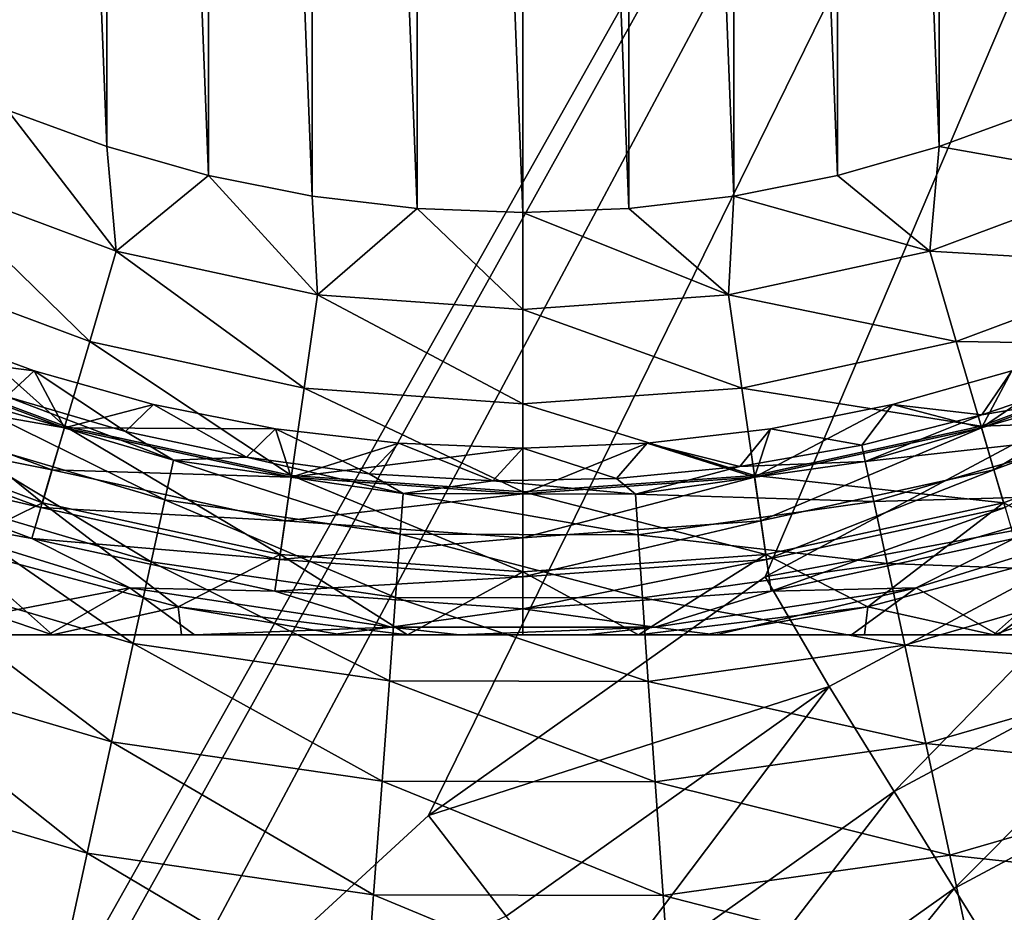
# Model space of a CAD drawing. Header units: metres. Extents: x -42 to 163, y -93 to 90.
# Tile 145 of 232: x 40 to 45, y 13 to 18. Entities that reach past the tile are written whole.
import ezdxf

# ---------------------------------------------------------------- set-up
doc = ezdxf.new("R2010")
doc.units = ezdxf.units.M
doc.layers.add('solid_500770_SW0001', color=7, linetype='CONTINUOUS')

msp = doc.modelspace()

# ---------------------------------------------------------------- linework, layer by layer
at = {"layer": 'solid_500770_SW0001'}
for points in [[(16.240602, 16.054668), (16.251158, 15.979364, 1.252488), (47.507648, 47.321701, -0.000097)], [(16.25116, 15.979354, -1.252581), (16.240602, 16.054668), (47.507648, 47.321701, -0.000097)], [(16.251158, 15.979364, 1.252488), (47.598896, 47.23045, 1.823636), (47.507648, 47.321701, -0.000097)], [(16.25116, 15.979354, -1.252581), (47.507648, 47.321701, -0.000097), (47.598915, 47.230431, -1.823828)], [(16.251158, 15.979364, 1.252488), (16.283394, 15.750703, 2.508065), (47.598896, 47.23045, 1.823636)], [(16.283396, 15.75068, -2.508157), (16.25116, 15.979354, -1.252581), (47.598915, 47.230431, -1.823828)], [(16.283394, 15.750703, 2.508065), (47.87085, 46.9585, 3.611047), (47.598896, 47.23045, 1.823636)], [(16.283396, 15.75068, -2.508157), (47.598915, 47.230431, -1.823828), (47.870888, 46.958462, -3.611232)], [(16.283394, 15.750703, 2.508065), (16.337793, 15.363997, 3.757468), (47.87085, 46.9585, 3.611047)], [(16.337795, 15.363985, -3.757504), (16.283396, 15.75068, -2.508157), (47.870888, 46.958462, -3.611232)], [(16.337793, 15.363997, 3.757468), (16.415125, 14.814512, 4.990776), (47.87085, 46.9585, 3.611047)], [(16.337795, 15.363985, -3.757504), (47.870888, 46.958462, -3.611232), (48.318157, 46.511189, -5.326709)], [(16.415125, 14.814512, 4.990776), (48.318104, 46.511246, 5.326533), (47.87085, 46.9585, 3.611047)], [(16.415125, 14.814504, -4.990792), (16.337795, 15.363985, -3.757504), (48.318157, 46.511189, -5.326709)], [(16.415125, 14.814512, 4.990776), (16.516396, 14.094969, 6.200181), (48.318104, 46.511246, 5.326533)], [(16.516399, 14.094941, -6.200222), (16.415125, 14.814504, -4.990792), (48.318157, 46.511189, -5.326709)], [(16.516396, 14.094969, 6.200181), (48.931763, 45.897583, 6.935899), (48.318104, 46.511246, 5.326533)], [(16.516399, 14.094941, -6.200222), (48.318157, 46.511189, -5.326709), (48.931839, 45.897511, -6.936062)], [(16.516396, 14.094969, 6.200181), (16.642694, 13.19747, 7.374237), (48.931763, 45.897583, 6.935899)], [(16.642694, 13.197455, -7.374252), (16.516399, 14.094941, -6.200222), (48.931839, 45.897511, -6.936062)], [(16.642694, 13.19747, 7.374237), (49.699558, 45.129787, 8.406946), (48.931763, 45.897583, 6.935899)], [(16.642694, 13.197455, -7.374252), (48.931839, 45.897511, -6.936062), (49.69965, 45.1297, -8.407093)], [(16.642694, 13.19747, 7.374237), (16.79488, 12.116048, 8.496479), (49.699558, 45.129787, 8.406946)], [(16.794876, 12.116074, -8.496456), (16.642694, 13.197455, -7.374252), (49.69965, 45.1297, -8.407093)], [(16.794876, 12.116074, -8.496456), (49.69965, 45.1297, -8.407093), (50.606262, 44.223087, -9.710489)], [(16.79488, 12.116048, 8.496479), (35.636303, 30.936129, 8.513808), (49.699558, 45.129787, 8.406946)], [(16.880831, 11.505201, -9.03205), (16.794876, 12.116074, -8.496456), (50.606262, 44.223087, -9.710489)], [(16.9734, 10.847605, -9.546834), (16.880831, 11.505201, -9.03205), (50.606262, 44.223087, -9.710489)], [(17.072447, 10.143653, -10.037734), (16.9734, 10.847605, -9.546834), (50.606262, 44.223087, -9.710489)], [(17.072447, 10.143653, -10.037734), (50.606262, 44.223087, -9.710489), (51.633614, 43.195736, -10.820309)], [(17.177891, 9.394262, -10.501533), (17.072447, 10.143653, -10.037734), (51.633614, 43.195736, -10.820309)], [(17.289604, 8.601025, -10.93483), (17.177891, 9.394262, -10.501533), (51.633614, 43.195736, -10.820309)], [(17.289604, 8.601025, -10.93483), (51.633614, 43.195736, -10.820309), (52.761234, 42.068115, -11.71446)], [(17.407101, 7.765466, -11.334336), (17.289604, 8.601025, -10.93483), (52.761234, 42.068115, -11.71446)], [(17.530239, 6.890604, -11.696574), (17.407101, 7.765466, -11.334336), (52.761234, 42.068115, -11.71446)], [(17.658554, 5.979508, -12.018311), (17.530239, 6.890604, -11.696574), (52.761234, 42.068115, -11.71446)], [(17.658554, 5.979508, -12.018311), (52.761234, 42.068115, -11.71446), (53.966671, 40.862679, -12.375134)], [(17.791288, 5.035339, -12.296562), (17.658554, 5.979508, -12.018311), (53.966671, 40.862679, -12.375134)], [(17.928144, 4.063588, -12.528321), (17.791288, 5.035339, -12.296562), (53.966671, 40.862679, -12.375134)], [(17.928144, 4.063588, -12.528321), (53.966671, 40.862679, -12.375134), (55.225922, 39.603424, -12.789154)], [(18.06818, 3.068676, -12.711246), (17.928144, 4.063588, -12.528321), (55.225922, 39.603424, -12.789154)], [(18.210609, 2.056142, -12.843354), (18.06818, 3.068676, -12.711246), (55.225922, 39.603424, -12.789154)], [(18.210609, 2.056142, -12.843354), (55.225922, 39.603424, -12.789154), (56.513908, 38.315437, -12.948244)], [(18.355236, 1.032258, -12.923227), (18.210609, 2.056142, -12.843354), (56.513908, 38.315437, -12.948244)], [(51.630558, 33.130558, -12.95), (18.355236, 1.032258, -12.923227), (56.513908, 38.315437, -12.948244)], [(51.630558, 33.130558, -12.95), (18.5, 0, -12.95), (18.355236, 1.032258, -12.923227)], [(37.762573, 8.496295, -12.95), (18.5, 0, -12.95), (51.630558, 33.130558, -12.95)], [(38.963062, 10.360086, -12.95), (37.762573, 8.496295, -12.95), (51.630558, 33.130558, -12.95)], [(40.39016, 12.056459, -12.95), (38.963062, 10.360086, -12.95), (51.630558, 33.130558, -12.95)], [(42.02132, 13.558598, -12.95), (40.39016, 12.056459, -12.95), (51.630558, 33.130558, -12.95)], [(43.829678, 14.841545, -12.95), (42.02132, 13.558598, -12.95), (51.630558, 33.130558, -12.95)], [(45.784492, 15.884063, -12.95), (43.829678, 14.841545, -12.95), (51.630558, 33.130558, -12.95)], [(42.529438, 16.797386, 33.5), (42.529438, 31.261488, 33.5), (41.961712, 31.239159, 33.5)], [(43.097164, 16.819715, 33.5), (43.097164, 31.239159, 33.5), (42.529438, 31.261488, 33.5)], [(42.529438, 16.797386, 33.5), (43.097164, 16.819715, 33.5), (42.529438, 31.261488, 33.5)], [(41.961712, 16.819715, 33.5), (41.961712, 31.239159, 33.5), (41.397747, 31.172373, 33.5)], [(41.961712, 16.819715, 33.5), (42.529438, 16.797386, 33.5), (41.961712, 31.239159, 33.5)], [(43.661129, 16.886501, 33.5), (43.661129, 31.172373, 33.5), (43.097164, 31.239159, 33.5)], [(43.097164, 16.819715, 33.5), (43.661129, 16.886501, 33.5), (43.097164, 31.239159, 33.5)], [(41.397747, 16.886501, 33.5), (41.397747, 31.172373, 33.5), (40.840759, 31.06156, 33.5)], [(41.397747, 16.886501, 33.5), (41.961712, 16.819715, 33.5), (41.397747, 31.172373, 33.5)], [(44.218117, 16.997314, 33.5), (44.218117, 31.06156, 33.5), (43.661129, 31.172373, 33.5)], [(43.661129, 16.886501, 33.5), (44.218117, 16.997314, 33.5), (43.661129, 31.172373, 33.5)], [(40.840759, 16.997314, 33.5), (40.840759, 31.06156, 33.5), (40.293934, 30.907307, 33.5)], [(40.840759, 16.997314, 33.5), (41.397747, 16.886501, 33.5), (40.840759, 31.06156, 33.5)], [(44.764942, 17.151569, 33.5), (44.764942, 30.907307, 33.5), (44.218117, 31.06156, 33.5)], [(44.218117, 16.997314, 33.5), (44.764942, 17.151569, 33.5), (44.218117, 31.06156, 33.5)], [(40.293934, 17.151569, 33.5), (40.293934, 30.907307, 33.5), (39.760914, 30.710579, 33.5)], [(40.293934, 17.151569, 33.5), (40.840759, 16.997314, 33.5), (40.293934, 30.907307, 33.5)], [(45.297962, 17.348295, 33.5), (45.297962, 30.710579, 33.5), (44.764942, 30.907307, 33.5)], [(44.764942, 17.151569, 33.5), (45.297962, 17.348295, 33.5), (44.764942, 30.907307, 33.5)], [(39.760914, 17.348295, 33.5), (40.293934, 17.151569, 33.5), (39.760914, 30.710579, 33.5)], [(39.308727, 16.977064, 33.454422), (40.345165, 16.590492, 33.454422), (39.760914, 17.348295, 33.5)], [(40.345165, 16.590492, 33.454422), (40.293934, 17.151569, 33.5), (39.760914, 17.348295, 33.5)], [(45.750149, 16.977064, 33.454422), (45.297962, 17.348295, 33.5), (44.764942, 17.151569, 33.5)], [(40.345165, 16.590492, 33.454422), (40.840759, 16.997314, 33.5), (40.293934, 17.151569, 33.5)], [(44.713707, 16.590492, 33.454422), (44.764942, 17.151569, 33.5), (44.218117, 16.997314, 33.5)], [(44.713707, 16.590492, 33.454422), (45.750149, 16.977064, 33.454422), (44.764942, 17.151569, 33.5)], [(39.09869, 16.517147, 33.318897), (40.202721, 16.105366, 33.318897), (39.308727, 16.977064, 33.454422)], [(40.202721, 16.105366, 33.318897), (40.345165, 16.590492, 33.454422), (39.308727, 16.977064, 33.454422)], [(40.345165, 16.590492, 33.454422), (41.426071, 16.355356, 33.454422), (40.840759, 16.997314, 33.5)], [(41.426071, 16.355356, 33.454422), (41.397747, 16.886501, 33.5), (40.840759, 16.997314, 33.5)], [(44.713707, 16.590492, 33.454422), (44.218117, 16.997314, 33.5), (43.661129, 16.886501, 33.5)], [(45.960186, 16.517147, 33.318897), (45.750149, 16.977064, 33.454422), (44.713707, 16.590492, 33.454422)], [(41.426071, 16.355356, 33.454422), (41.961712, 16.819715, 33.5), (41.397747, 16.886501, 33.5)], [(43.632805, 16.355356, 33.454422), (43.661129, 16.886501, 33.5), (43.097164, 16.819715, 33.5)], [(43.632805, 16.355356, 33.454422), (44.713707, 16.590492, 33.454422), (43.661129, 16.886501, 33.5)], [(41.426071, 16.355356, 33.454422), (42.529438, 16.276442, 33.454422), (41.961712, 16.819715, 33.5)], [(42.529438, 16.276442, 33.454422), (42.529438, 16.797386, 33.5), (41.961712, 16.819715, 33.5)], [(43.632805, 16.355356, 33.454422), (43.097164, 16.819715, 33.5), (42.529438, 16.797386, 33.5)], [(42.529438, 16.276442, 33.454422), (43.632805, 16.355356, 33.454422), (42.529438, 16.797386, 33.5)], [(40.202721, 16.105366, 33.318897), (41.354115, 15.854895, 33.318897), (40.345165, 16.590492, 33.454422)], [(41.354115, 15.854895, 33.318897), (41.426071, 16.355356, 33.454422), (40.345165, 16.590492, 33.454422)], [(44.856155, 16.105366, 33.318897), (44.713707, 16.590492, 33.454422), (43.632805, 16.355356, 33.454422)], [(44.856155, 16.105366, 33.318897), (45.960186, 16.517147, 33.318897), (44.713707, 16.590492, 33.454422)], [(38.901634, 16.085659, 33.097553), (40.06908, 15.650226, 33.097553), (39.09869, 16.517147, 33.318897)], [(40.06908, 15.650226, 33.097553), (40.202721, 16.105366, 33.318897), (39.09869, 16.517147, 33.318897)], [(46.157238, 16.085659, 33.097553), (45.960186, 16.517147, 33.318897), (44.856155, 16.105366, 33.318897)], [(41.354115, 15.854895, 33.318897), (42.529438, 15.770834, 33.318897), (41.426071, 16.355356, 33.454422)], [(42.529438, 15.770834, 33.318897), (42.529438, 16.276442, 33.454422), (41.426071, 16.355356, 33.454422)], [(43.704758, 15.854895, 33.318897), (43.632805, 16.355356, 33.454422), (42.529438, 16.276442, 33.454422)], [(43.704758, 15.854895, 33.318897), (44.856155, 16.105366, 33.318897), (43.632805, 16.355356, 33.454422)], [(42.529438, 15.770834, 33.318897), (43.704758, 15.854895, 33.318897), (42.529438, 16.276442, 33.454422)], [(38.897514, 16.076637, 21.513536), (39.277561, 16.178709, 21.500164), (39.903545, 15.947772, 21.500164)], [(39.903545, 15.947772, 21.500164), (39.277561, 16.178709, 21.500164), (39.75634, 15.809803, 16.424362)], [(44.992592, 15.64071, 21.513536), (45.155331, 15.947772, 21.500164), (45.781315, 16.178709, 21.500164)], [(46.161358, 16.076637, 21.513536), (44.992592, 15.64071, 21.513536), (45.781315, 16.178709, 21.500164)], [(38.901634, 16.085659, 33.097553), (38.723564, 15.695738, 32.797123), (39.948311, 15.238931, 32.797123)], [(38.799667, 15.862376, 21.58672), (38.897514, 16.076637, 21.513536), (40.066284, 15.64071, 21.513536)], [(40.066284, 15.64071, 21.513536), (38.897514, 16.076637, 21.513536), (39.903545, 15.947772, 21.500164)], [(38.901634, 16.085659, 33.097553), (39.948311, 15.238931, 32.797123), (40.06908, 15.650226, 33.097553)], [(40.06908, 15.650226, 33.097553), (41.28661, 15.385368, 33.097553), (40.202721, 16.105366, 33.318897)], [(41.28661, 15.385368, 33.097553), (41.354115, 15.854895, 33.318897), (40.202721, 16.105366, 33.318897)], [(44.989796, 15.650226, 33.097553), (44.856155, 16.105366, 33.318897), (43.704758, 15.854895, 33.318897)], [(44.989796, 15.650226, 33.097553), (46.157238, 16.085659, 33.097553), (44.856155, 16.105366, 33.318897)], [(44.989796, 15.650226, 33.097553), (46.335312, 15.695738, 32.797123), (46.157238, 16.085659, 33.097553)], [(45.058952, 15.414703, 21.58672), (44.992592, 15.64071, 21.513536), (46.161358, 16.076637, 21.513536)], [(45.058952, 15.414703, 21.58672), (46.161358, 16.076637, 21.513536), (46.259209, 15.862376, 21.58672)], [(39.903545, 15.947772, 21.500164), (39.75634, 15.809803, 16.424362), (40.394062, 15.621547, 16.424362)], [(40.545719, 15.76666, 21.500164), (39.903545, 15.947772, 21.500164), (40.394062, 15.621547, 16.424362)], [(40.066284, 15.64071, 21.513536), (39.903545, 15.947772, 21.500164), (40.545719, 15.76666, 21.500164)], [(45.155331, 15.947772, 21.500164), (44.513153, 15.76666, 21.500164), (44.99316, 15.711835, 16.424362)], [(44.992592, 15.64071, 21.513536), (44.513153, 15.76666, 21.500164), (45.155331, 15.947772, 21.500164)], [(45.155331, 15.947772, 21.500164), (44.99316, 15.711835, 16.424362), (45.623013, 15.92498, 16.424362)], [(45.565304, 15.8071, 15.740176), (45.623013, 15.92498, 16.424362), (44.99316, 15.711835, 16.424362)], [(46.050587, 15.254935, -13.015353), (43.829678, 14.841545, -12.95), (45.784492, 15.884063, -12.95)], [(38.799667, 15.862376, 21.58672), (39.999924, 15.414703, 21.58672), (38.712234, 15.670928, 21.715334)], [(38.799667, 15.862376, 21.58672), (40.066284, 15.64071, 21.513536), (39.999924, 15.414703, 21.58672)], [(39.456249, 15.820975, 15.740176), (39.379375, 15.615644, 15.085116), (40.605221, 15.253778, 15.085116)], [(40.65218, 15.46794, 15.740176), (39.75634, 15.809803, 16.424362), (39.456249, 15.820975, 15.740176)], [(40.65218, 15.46794, 15.740176), (39.456249, 15.820975, 15.740176), (40.605221, 15.253778, 15.085116)], [(41.28661, 15.385368, 33.097553), (42.529438, 15.296479, 33.097553), (41.354115, 15.854895, 33.318897)], [(42.529438, 15.296479, 33.097553), (42.529438, 15.770834, 33.318897), (41.354115, 15.854895, 33.318897)], [(43.772266, 15.385368, 33.097553), (43.704758, 15.854895, 33.318897), (42.529438, 15.770834, 33.318897)], [(43.772266, 15.385368, 33.097553), (44.989796, 15.650226, 33.097553), (43.704758, 15.854895, 33.318897)], [(45.058952, 15.414703, 21.58672), (46.259209, 15.862376, 21.58672), (45.118248, 15.212761, 21.715334)], [(40.65218, 15.46794, 15.740176), (40.394062, 15.621547, 16.424362), (39.75634, 15.809803, 16.424362)], [(40.066284, 15.64071, 21.513536), (40.545719, 15.76666, 21.500164), (41.200127, 15.636491, 21.500164)], [(40.545719, 15.76666, 21.500164), (40.394062, 15.621547, 16.424362), (41.044331, 15.482689, 16.424362)], [(41.200127, 15.636491, 21.500164), (40.545719, 15.76666, 21.500164), (41.044331, 15.482689, 16.424362)], [(42.529438, 15.296479, 33.097553), (43.772266, 15.385368, 33.097553), (42.529438, 15.770834, 33.318897)], [(43.773678, 15.375551, 21.513536), (43.858749, 15.636491, 21.500164), (44.513153, 15.76666, 21.500164)], [(44.992592, 15.64071, 21.513536), (43.773678, 15.375551, 21.513536), (44.513153, 15.76666, 21.500164)], [(44.513153, 15.76666, 21.500164), (43.858749, 15.636491, 21.500164), (44.348835, 15.54756, 16.424362)], [(44.513153, 15.76666, 21.500164), (44.348835, 15.54756, 16.424362), (44.99316, 15.711835, 16.424362)], [(45.565304, 15.8071, 15.740176), (44.99316, 15.711835, 16.424362), (44.367783, 15.459501, 15.740176)], [(45.565304, 15.8071, 15.740176), (44.367783, 15.459501, 15.740176), (45.641247, 15.601422, 15.085116)], [(44.367783, 15.459501, 15.740176), (44.99316, 15.711835, 16.424362), (44.348835, 15.54756, 16.424362)], [(38.712234, 15.670928, 21.715334), (39.940628, 15.212761, 21.715334), (38.640541, 15.513939, 21.891552)], [(39.999924, 15.414703, 21.58672), (39.940628, 15.212761, 21.715334), (38.712234, 15.670928, 21.715334)], [(39.469982, 15.002268, 32.426758), (39.948311, 15.238931, 32.797123), (38.723564, 15.695738, 32.797123)], [(44.989796, 15.650226, 33.097553), (45.110561, 15.238931, 32.797123), (46.335312, 15.695738, 32.797123)], [(45.588879, 15.002263, 32.426758), (46.335312, 15.695738, 32.797123), (45.110561, 15.238931, 32.797123)], [(39.379375, 15.615644, 15.085116), (39.260048, 15.296922, 14.483993), (40.53233, 14.921348, 14.483993)], [(40.605221, 15.253778, 15.085116), (39.379375, 15.615644, 15.085116), (40.53233, 14.921348, 14.483993)], [(40.06908, 15.650226, 33.097553), (39.948311, 15.238931, 32.797123), (41.225605, 14.961073, 32.797123)], [(39.999924, 15.414703, 21.58672), (40.066284, 15.64071, 21.513536), (41.285198, 15.375551, 21.513536)], [(41.285198, 15.375551, 21.513536), (40.066284, 15.64071, 21.513536), (41.200127, 15.636491, 21.500164)], [(40.06908, 15.650226, 33.097553), (41.225605, 14.961073, 32.797123), (41.28661, 15.385368, 33.097553)], [(40.65218, 15.46794, 15.740176), (41.044331, 15.482689, 16.424362), (40.394062, 15.621547, 16.424362)], [(41.200127, 15.636491, 21.500164), (41.044331, 15.482689, 16.424362), (41.703323, 15.394046, 16.424362)], [(41.862724, 15.558066, 21.500164), (41.200127, 15.636491, 21.500164), (41.703323, 15.394046, 16.424362)], [(41.285198, 15.375551, 21.513536), (41.200127, 15.636491, 21.500164), (41.862724, 15.558066, 21.500164)], [(43.858749, 15.636491, 21.500164), (43.196148, 15.558066, 21.500164), (43.693817, 15.433121, 16.424362)], [(43.773678, 15.375551, 21.513536), (43.196148, 15.558066, 21.500164), (43.858749, 15.636491, 21.500164)], [(43.858749, 15.636491, 21.500164), (43.693817, 15.433121, 16.424362), (44.348835, 15.54756, 16.424362)], [(43.772266, 15.385368, 33.097553), (45.110561, 15.238931, 32.797123), (44.989796, 15.650226, 33.097553)], [(43.807201, 15.142402, 21.58672), (43.773678, 15.375551, 21.513536), (44.992592, 15.64071, 21.513536)], [(43.807201, 15.142402, 21.58672), (44.992592, 15.64071, 21.513536), (45.058952, 15.414703, 21.58672)], [(44.367783, 15.459501, 15.740176), (44.413769, 15.245128, 15.085116), (45.641247, 15.601422, 15.085116)], [(45.641247, 15.601422, 15.085116), (44.413769, 15.245128, 15.085116), (45.759125, 15.282161, 14.483993)], [(41.285198, 15.375551, 21.513536), (41.862724, 15.558066, 21.500164), (42.529438, 15.531871, 21.500164)], [(41.862724, 15.558066, 21.500164), (41.703323, 15.394046, 16.424362), (42.367168, 15.356138, 16.424362)], [(42.529438, 15.531871, 21.500164), (41.862724, 15.558066, 21.500164), (42.367168, 15.356138, 16.424362)], [(43.196148, 15.558066, 21.500164), (42.529438, 15.531871, 21.500164), (43.031967, 15.369188, 16.424362)], [(42.529438, 15.286562, 21.513536), (42.529438, 15.531871, 21.500164), (43.196148, 15.558066, 21.500164)], [(43.773678, 15.375551, 21.513536), (42.529438, 15.286562, 21.513536), (43.196148, 15.558066, 21.500164)], [(43.196148, 15.558066, 21.500164), (43.031967, 15.369188, 16.424362), (43.693817, 15.433121, 16.424362)], [(44.367783, 15.459501, 15.740176), (44.348835, 15.54756, 16.424362), (43.693817, 15.433121, 16.424362)], [(38.640541, 15.513939, 21.891552), (39.892006, 15.047166, 21.891552), (39.063965, 15.199558, 22.104425)], [(39.940628, 15.212761, 21.715334), (39.892006, 15.047166, 21.891552), (38.640541, 15.513939, 21.891552)], [(42.529438, 15.286562, 21.513536), (41.285198, 15.375551, 21.513536), (42.529438, 15.531871, 21.500164)], [(42.529438, 15.531871, 21.500164), (42.367168, 15.356138, 16.424362), (43.031967, 15.369188, 16.424362)], [(40.65218, 15.46794, 15.740176), (40.605221, 15.253778, 15.085116), (41.870014, 15.069529, 15.085116)], [(41.886105, 15.288187, 15.740176), (41.044331, 15.482689, 16.424362), (40.65218, 15.46794, 15.740176)], [(41.886105, 15.288187, 15.740176), (40.65218, 15.46794, 15.740176), (41.870014, 15.069529, 15.085116)], [(41.886105, 15.288187, 15.740176), (41.703323, 15.394046, 16.424362), (41.044331, 15.482689, 16.424362)], [(44.367783, 15.459501, 15.740176), (43.693817, 15.433121, 16.424362), (43.133053, 15.285355, 15.740176)], [(44.367783, 15.459501, 15.740176), (43.133053, 15.285355, 15.740176), (44.413769, 15.245128, 15.085116)], [(39.999924, 15.414703, 21.58672), (41.251675, 15.142402, 21.58672), (39.940628, 15.212761, 21.715334)], [(39.999924, 15.414703, 21.58672), (41.285198, 15.375551, 21.513536), (41.251675, 15.142402, 21.58672)], [(41.886105, 15.288187, 15.740176), (42.367168, 15.356138, 16.424362), (41.703323, 15.394046, 16.424362)], [(43.133053, 15.285355, 15.740176), (43.693817, 15.433121, 16.424362), (43.031967, 15.369188, 16.424362)], [(43.807201, 15.142402, 21.58672), (45.058952, 15.414703, 21.58672), (43.837154, 14.934075, 21.715334)], [(45.058952, 15.414703, 21.58672), (45.118248, 15.212761, 21.715334), (43.837154, 14.934075, 21.715334)], [(41.28661, 15.385368, 33.097553), (41.225605, 14.961073, 32.797123), (42.529438, 14.867821, 32.797123)], [(41.251675, 15.142402, 21.58672), (41.285198, 15.375551, 21.513536), (42.529438, 15.286562, 21.513536)], [(41.28661, 15.385368, 33.097553), (42.529438, 14.867821, 32.797123), (42.529438, 15.296479, 33.097553)], [(43.133053, 15.285355, 15.740176), (42.367168, 15.356138, 16.424362), (41.886105, 15.288187, 15.740176)], [(43.133053, 15.285355, 15.740176), (43.031967, 15.369188, 16.424362), (42.367168, 15.356138, 16.424362)], [(42.529438, 15.296479, 33.097553), (43.833271, 14.961073, 32.797123), (43.772266, 15.385368, 33.097553)], [(42.529438, 15.051014, 21.58672), (42.529438, 15.286562, 21.513536), (43.773678, 15.375551, 21.513536)], [(42.529438, 15.051014, 21.58672), (43.773678, 15.375551, 21.513536), (43.807201, 15.142402, 21.58672)], [(43.772266, 15.385368, 33.097553), (43.833271, 14.961073, 32.797123), (45.110561, 15.238931, 32.797123)], [(39.260048, 15.296922, 14.483993), (39.102661, 14.876542, 13.958937), (40.436192, 14.482887, 13.958937)], [(40.53233, 14.921348, 14.483993), (39.260048, 15.296922, 14.483993), (40.436192, 14.482887, 13.958937)], [(41.251675, 15.142402, 21.58672), (42.529438, 15.286562, 21.513536), (42.529438, 15.051014, 21.58672)], [(41.886105, 15.288187, 15.740176), (41.870014, 15.069529, 15.085116), (43.148151, 15.066626, 15.085116)], [(43.133053, 15.285355, 15.740176), (41.886105, 15.288187, 15.740176), (43.148151, 15.066626, 15.085116)], [(42.529438, 15.296479, 33.097553), (42.529438, 14.867821, 32.797123), (43.833271, 14.961073, 32.797123)], [(43.133053, 15.285355, 15.740176), (43.148151, 15.066626, 15.085116), (44.413769, 15.245128, 15.085116)], [(44.413769, 15.245128, 15.085116), (44.485149, 14.91237, 14.483993), (45.759125, 15.282161, 14.483993)], [(45.759125, 15.282161, 14.483993), (44.485149, 14.91237, 14.483993), (45.9146, 14.861071, 13.958937)], [(39.469982, 15.002268, 32.426758), (40.677464, 14.679558, 32.426758), (39.948311, 15.238931, 32.797123)], [(40.677464, 14.679558, 32.426758), (41.225605, 14.961073, 32.797123), (39.948311, 15.238931, 32.797123)], [(40.605221, 15.253778, 15.085116), (40.53233, 14.921348, 14.483993), (41.845036, 14.730119, 14.483993)], [(41.870014, 15.069529, 15.085116), (40.605221, 15.253778, 15.085116), (41.845036, 14.730119, 14.483993)], [(44.413769, 15.245128, 15.085116), (43.148151, 15.066626, 15.085116), (44.485149, 14.91237, 14.483993)], [(46.050587, 15.254935, -13.015353), (44.173851, 14.251544, -13.015353), (43.829678, 14.841545, -12.95)], [(44.381397, 14.679555, 32.426758), (45.110561, 15.238931, 32.797123), (43.833271, 14.961073, 32.797123)], [(44.52269, 13.688278, -13.210845), (44.173851, 14.251544, -13.015353), (46.050587, 15.254935, -13.015353)], [(44.381397, 14.679555, 32.426758), (45.588879, 15.002263, 32.426758), (45.110561, 15.238931, 32.797123)], [(46.325249, 14.652013, -13.210845), (44.52269, 13.688278, -13.210845), (46.050587, 15.254935, -13.015353)], [(39.063965, 15.199558, 22.104425), (40.418697, 14.781678, 22.104425), (39.109356, 14.529437, 23.533098)], [(39.892006, 15.047166, 21.891552), (40.418697, 14.781678, 22.104425), (39.063965, 15.199558, 22.104425)], [(39.940628, 15.212761, 21.715334), (41.221722, 14.934075, 21.715334), (39.892006, 15.047166, 21.891552)], [(41.251675, 15.142402, 21.58672), (41.221722, 14.934075, 21.715334), (39.940628, 15.212761, 21.715334)], [(43.837154, 14.934075, 21.715334), (45.118248, 15.212761, 21.715334), (43.861713, 14.763247, 21.891552)], [(45.118248, 15.212761, 21.715334), (45.16687, 15.047166, 21.891552), (43.861713, 14.763247, 21.891552)], [(44.640179, 14.781678, 22.104425), (45.994911, 15.199558, 22.104425), (45.079441, 14.529437, 22.924055)], [(45.16687, 15.047166, 21.891552), (45.994911, 15.199558, 22.104425), (44.640179, 14.781678, 22.104425)], [(45.994911, 15.199558, 22.104425), (45.94952, 14.529437, 23.533098), (45.079441, 14.529437, 22.924055)], [(41.251675, 15.142402, 21.58672), (42.529438, 15.051014, 21.58672), (41.221722, 14.934075, 21.715334)], [(43.807201, 15.142402, 21.58672), (43.837154, 14.934075, 21.715334), (42.529438, 14.840546, 21.715334)], [(42.529438, 15.051014, 21.58672), (43.807201, 15.142402, 21.58672), (42.529438, 14.840546, 21.715334)], [(39.892006, 15.047166, 21.891552), (41.197159, 14.763247, 21.891552), (40.418697, 14.781678, 22.104425)], [(41.221722, 14.934075, 21.715334), (41.197159, 14.763247, 21.891552), (39.892006, 15.047166, 21.891552)], [(42.529438, 15.051014, 21.58672), (42.529438, 14.840546, 21.715334), (41.221722, 14.934075, 21.715334)], [(41.870014, 15.069529, 15.085116), (41.845036, 14.730119, 14.483993), (43.171593, 14.727106, 14.483993)], [(43.148151, 15.066626, 15.085116), (41.870014, 15.069529, 15.085116), (43.171593, 14.727106, 14.483993)], [(43.148151, 15.066626, 15.085116), (43.171593, 14.727106, 14.483993), (44.485149, 14.91237, 14.483993)], [(43.861713, 14.763247, 21.891552), (45.16687, 15.047166, 21.891552), (44.640179, 14.781678, 22.104425)], [(38.776257, 14.944007, 32), (40.003296, 14.529437, 32), (39.469982, 15.002268, 32.426758)], [(40.003296, 14.529437, 32), (40.677464, 14.679558, 32.426758), (39.469982, 15.002268, 32.426758)], [(44.381397, 14.679555, 32.426758), (45.05558, 14.529437, 32), (45.588879, 15.002263, 32.426758)], [(45.588879, 15.002263, 32.426758), (45.05558, 14.529437, 32), (46.282616, 14.944007, 32)], [(39.449646, 14.529437, 31.706694), (40.003296, 14.529437, 32), (38.776257, 14.944007, 32)], [(40.53233, 14.921348, 14.483993), (40.436192, 14.482887, 13.958937), (41.812088, 14.282454, 13.958937)], [(41.845036, 14.730119, 14.483993), (40.53233, 14.921348, 14.483993), (41.812088, 14.282454, 13.958937)], [(40.677464, 14.679558, 32.426758), (41.909042, 14.529437, 32.440041), (41.225605, 14.961073, 32.797123)], [(41.221722, 14.934075, 21.715334), (42.529438, 14.840546, 21.715334), (41.197159, 14.763247, 21.891552)], [(41.909042, 14.529437, 32.440041), (42.529438, 14.867821, 32.797123), (41.225605, 14.961073, 32.797123)], [(43.149822, 14.529437, 32.440041), (43.833271, 14.961073, 32.797123), (42.529438, 14.867821, 32.797123)], [(43.837154, 14.934075, 21.715334), (43.861713, 14.763247, 21.891552), (42.529438, 14.66796, 21.891552)], [(42.529438, 14.840546, 21.715334), (43.837154, 14.934075, 21.715334), (42.529438, 14.66796, 21.891552)], [(43.149822, 14.529437, 32.440041), (44.381397, 14.679555, 32.426758), (43.833271, 14.961073, 32.797123)], [(44.485149, 14.91237, 14.483993), (43.171593, 14.727106, 14.483993), (44.579296, 14.473478, 13.958937)], [(44.485149, 14.91237, 14.483993), (44.579296, 14.473478, 13.958937), (45.9146, 14.861071, 13.958937)], [(46.282616, 14.944007, 32), (45.05558, 14.529437, 32), (45.609818, 14.529437, 31.706327)], [(39.102661, 14.876542, 13.958937), (38.91301, 14.369984, 13.529281), (40.320343, 13.954543, 13.529281)], [(40.436192, 14.482887, 13.958937), (39.102661, 14.876542, 13.958937), (40.320343, 13.954543, 13.529281)], [(41.909042, 14.529437, 32.440041), (42.529484, 14.529437, 32.463661), (42.529438, 14.867821, 32.797123)], [(42.529484, 14.529437, 32.463661), (43.149822, 14.529437, 32.440041), (42.529438, 14.867821, 32.797123)], [(45.9146, 14.861071, 13.958937), (44.579296, 14.473478, 13.958937), (46.101952, 14.353656, 13.529281)], [(42.529438, 14.840546, 21.715334), (42.529438, 14.66796, 21.891552), (41.197159, 14.763247, 21.891552)], [(44.173851, 14.251544, -13.015353), (42.02132, 13.558598, -12.95), (43.829678, 14.841545, -12.95)], [(40.418697, 14.781678, 22.104425), (39.979404, 14.529437, 22.924072), (39.109356, 14.529437, 23.533098)], [(40.418697, 14.781678, 22.104425), (40.765671, 14.529437, 22.517441), (39.979404, 14.529437, 22.924072)], [(40.418697, 14.781678, 22.104425), (41.82058, 14.570379, 22.104425), (40.765671, 14.529437, 22.517441)], [(41.197159, 14.763247, 21.891552), (41.82058, 14.570379, 22.104425), (40.418697, 14.781678, 22.104425)], [(41.197159, 14.763247, 21.891552), (42.529438, 14.66796, 21.891552), (41.82058, 14.570379, 22.104425)], [(42.529438, 14.66796, 21.891552), (43.861713, 14.763247, 21.891552), (43.238297, 14.570379, 22.104425)], [(43.238297, 14.570379, 22.104425), (44.640179, 14.781678, 22.104425), (43.565651, 14.529437, 22.26981)], [(43.861713, 14.763247, 21.891552), (44.640179, 14.781678, 22.104425), (43.238297, 14.570379, 22.104425)], [(44.640179, 14.781678, 22.104425), (44.293175, 14.529437, 22.517429), (43.565651, 14.529437, 22.26981)], [(44.640179, 14.781678, 22.104425), (45.079441, 14.529437, 22.924055), (44.293175, 14.529437, 22.517429)], [(41.845036, 14.730119, 14.483993), (41.812088, 14.282454, 13.958937), (43.202503, 14.279295, 13.958937)], [(43.171593, 14.727106, 14.483993), (41.845036, 14.730119, 14.483993), (43.202503, 14.279295, 13.958937)], [(43.171593, 14.727106, 14.483993), (43.202503, 14.279295, 13.958937), (44.579296, 14.473478, 13.958937)], [(40.003296, 14.529437, 32), (40.695694, 14.529437, 32.240685), (40.677464, 14.679558, 32.426758)], [(41.557152, 14.529437, 32.404953), (41.909042, 14.529437, 32.440041), (40.677464, 14.679558, 32.426758)], [(40.695694, 14.529437, 32.240685), (41.557152, 14.529437, 32.404953), (40.677464, 14.679558, 32.426758)], [(42.529438, 14.66796, 21.891552), (43.238297, 14.570379, 22.104425), (41.82058, 14.570379, 22.104425)], [(43.501797, 14.529437, 32.404945), (44.381397, 14.679555, 32.426758), (43.149822, 14.529437, 32.440041)], [(43.501797, 14.529437, 32.404945), (44.363201, 14.529437, 32.240681), (44.381397, 14.679555, 32.426758)], [(44.363201, 14.529437, 32.240681), (45.05558, 14.529437, 32), (44.381397, 14.679555, 32.426758)], [(44.845448, 13.167126, -13.529281), (44.52269, 13.688278, -13.210845), (46.325249, 14.652013, -13.210845)], [(46.579376, 14.094168, -13.529281), (44.845448, 13.167126, -13.529281), (46.325249, 14.652013, -13.210845)], [(41.82058, 14.570379, 22.104425), (41.493198, 14.529437, 22.269815), (40.765671, 14.529437, 22.517441)], [(41.82058, 14.570379, 22.104425), (42.187668, 14.529437, 22.152443), (41.493198, 14.529437, 22.269815)], [(41.82058, 14.570379, 22.104425), (43.238297, 14.570379, 22.104425), (42.187668, 14.529437, 22.152443)], [(43.238297, 14.570379, 22.104425), (42.871178, 14.529437, 22.152441), (42.187668, 14.529437, 22.152443)], [(43.238297, 14.570379, 22.104425), (43.565651, 14.529437, 22.26981), (42.871178, 14.529437, 22.152441)], [(38.057301, 14.529437, 25.5), (47.001572, 14.529437, 25.5), (47.001572, 14.529437, 29.5)], [(38.057301, 14.529437, 25.5), (38.09536, 14.529437, 25.098352), (47.001572, 14.529437, 25.5)], [(38.057301, 14.529437, 29.5), (47.001572, 14.529437, 29.5), (46.967346, 14.529437, 29.88092)], [(38.057301, 14.529437, 29.5), (38.057301, 14.529437, 25.5), (47.001572, 14.529437, 29.5)], [(38.091537, 14.529437, 29.880962), (38.057301, 14.529437, 29.5), (46.967346, 14.529437, 29.88092)], [(38.091537, 14.529437, 29.880962), (46.967346, 14.529437, 29.88092), (46.863098, 14.529437, 30.260981)], [(38.195805, 14.529437, 30.261061), (38.091537, 14.529437, 29.880962), (46.863098, 14.529437, 30.260981)], [(38.09536, 14.529437, 25.098352), (46.963512, 14.529437, 25.098349), (47.001572, 14.529437, 25.5)], [(38.09536, 14.529437, 25.098352), (38.164734, 14.529437, 24.828465), (46.963512, 14.529437, 25.098349)], [(38.164734, 14.529437, 24.828465), (46.894142, 14.529437, 24.828463), (46.963512, 14.529437, 25.098349)], [(38.164734, 14.529437, 24.828465), (38.211578, 14.529437, 24.697607), (46.894142, 14.529437, 24.828463)], [(38.195805, 14.529437, 30.261061), (46.863098, 14.529437, 30.260981), (46.820694, 14.529437, 30.367167)], [(38.238182, 14.529437, 30.367165), (38.195805, 14.529437, 30.261061), (46.820694, 14.529437, 30.367167)], [(38.211578, 14.529437, 24.697607), (46.84729, 14.529437, 24.697596), (46.894142, 14.529437, 24.828463)], [(38.211578, 14.529437, 24.697607), (38.412327, 14.529437, 24.299749), (46.84729, 14.529437, 24.697596)], [(38.238182, 14.529437, 30.367165), (46.820694, 14.529437, 30.367167), (46.683849, 14.529437, 30.638638)], [(38.375099, 14.529437, 30.638762), (38.238182, 14.529437, 30.367165), (46.683849, 14.529437, 30.638638)], [(38.375099, 14.529437, 30.638762), (46.683849, 14.529437, 30.638638), (46.421303, 14.529437, 31.010653)], [(38.637703, 14.529437, 31.010807), (38.375099, 14.529437, 30.638762), (46.421303, 14.529437, 31.010653)], [(38.412327, 14.529437, 24.299749), (46.646545, 14.529437, 24.299744), (46.84729, 14.529437, 24.697596)], [(38.412327, 14.529437, 24.299749), (38.49971, 14.529437, 24.167925), (46.646545, 14.529437, 24.299744)], [(38.49971, 14.529437, 24.167925), (46.559162, 14.529437, 24.167923), (46.646545, 14.529437, 24.299744)], [(38.49971, 14.529437, 24.167925), (38.707523, 14.529437, 23.908485), (46.559162, 14.529437, 24.167923)], [(38.637703, 14.529437, 31.010807), (46.421303, 14.529437, 31.010653), (46.237808, 14.529437, 31.211136)], [(38.821041, 14.529437, 31.211113), (38.637703, 14.529437, 31.010807), (46.237808, 14.529437, 31.211136)], [(38.707523, 14.529437, 23.908485), (46.351353, 14.529437, 23.908489), (46.559162, 14.529437, 24.167923)], [(38.707523, 14.529437, 23.908485), (39.109356, 14.529437, 23.533098), (46.351353, 14.529437, 23.908489)], [(38.821041, 14.529437, 31.211113), (46.237808, 14.529437, 31.211136), (46.064926, 14.529437, 31.371361)], [(38.994331, 14.529437, 31.371685), (38.821041, 14.529437, 31.211113), (46.064926, 14.529437, 31.371361)], [(38.994331, 14.529437, 31.371685), (46.064926, 14.529437, 31.371361), (45.609818, 14.529437, 31.706327)], [(39.449646, 14.529437, 31.706694), (38.994331, 14.529437, 31.371685), (45.609818, 14.529437, 31.706327)], [(39.109356, 14.529437, 23.533098), (45.94952, 14.529437, 23.533098), (46.351353, 14.529437, 23.908489)], [(39.109356, 14.529437, 23.533098), (39.979404, 14.529437, 22.924072), (45.94952, 14.529437, 23.533098)], [(39.449646, 14.529437, 31.706694), (45.609818, 14.529437, 31.706327), (45.05558, 14.529437, 32)], [(39.449646, 14.529437, 31.706694), (45.05558, 14.529437, 32), (40.003296, 14.529437, 32)], [(39.979404, 14.529437, 22.924072), (45.079441, 14.529437, 22.924055), (45.94952, 14.529437, 23.533098)], [(39.979404, 14.529437, 22.924072), (40.765671, 14.529437, 22.517441), (45.079441, 14.529437, 22.924055)], [(44.363201, 14.529437, 32.240681), (40.003296, 14.529437, 32), (45.05558, 14.529437, 32)], [(44.363201, 14.529437, 32.240681), (40.695694, 14.529437, 32.240685), (40.003296, 14.529437, 32)], [(43.501797, 14.529437, 32.404945), (41.557152, 14.529437, 32.404953), (40.695694, 14.529437, 32.240685)], [(43.501797, 14.529437, 32.404945), (40.695694, 14.529437, 32.240685), (44.363201, 14.529437, 32.240681)], [(40.765671, 14.529437, 22.517441), (44.293175, 14.529437, 22.517429), (45.079441, 14.529437, 22.924055)], [(40.765671, 14.529437, 22.517441), (41.493198, 14.529437, 22.269815), (44.293175, 14.529437, 22.517429)], [(41.493198, 14.529437, 22.269815), (43.565651, 14.529437, 22.26981), (44.293175, 14.529437, 22.517429)], [(41.493198, 14.529437, 22.269815), (42.187668, 14.529437, 22.152443), (43.565651, 14.529437, 22.26981)], [(41.557152, 14.529437, 32.404953), (43.149822, 14.529437, 32.440041), (41.909042, 14.529437, 32.440041)], [(43.501797, 14.529437, 32.404945), (43.149822, 14.529437, 32.440041), (41.557152, 14.529437, 32.404953)], [(41.909042, 14.529437, 32.440041), (43.149822, 14.529437, 32.440041), (42.529484, 14.529437, 32.463661)], [(42.187668, 14.529437, 22.152443), (42.871178, 14.529437, 22.152441), (43.565651, 14.529437, 22.26981)], [(40.436192, 14.482887, 13.958937), (40.320343, 13.954543, 13.529281), (41.772388, 13.743015, 13.529281)], [(41.812088, 14.282454, 13.958937), (40.436192, 14.482887, 13.958937), (41.772388, 13.743015, 13.529281)], [(44.579296, 14.473478, 13.958937), (43.202503, 14.279295, 13.958937), (44.692745, 13.944613, 13.529281)], [(44.579296, 14.473478, 13.958937), (44.692745, 13.944613, 13.529281), (46.101952, 14.353656, 13.529281)], [(38.91301, 14.369984, 13.529281), (38.698074, 13.795897, 13.210845), (40.189049, 13.355765, 13.210845)], [(40.320343, 13.954543, 13.529281), (38.91301, 14.369984, 13.529281), (40.189049, 13.355765, 13.210845)], [(46.101952, 14.353656, 13.529281), (44.692745, 13.944613, 13.529281), (46.314274, 13.778599, 13.210845)], [(41.812088, 14.282454, 13.958937), (41.772388, 13.743015, 13.529281), (43.239754, 13.739683, 13.529281)], [(43.202503, 14.279295, 13.958937), (41.812088, 14.282454, 13.958937), (43.239754, 13.739683, 13.529281)], [(43.202503, 14.279295, 13.958937), (43.239754, 13.739683, 13.529281), (44.692745, 13.944613, 13.529281)], [(44.173851, 14.251544, -13.015353), (42.439365, 13.018463, -13.015353), (42.02132, 13.558598, -12.95)], [(42.856754, 12.503933, -13.210845), (42.439365, 13.018463, -13.015353), (44.173851, 14.251544, -13.015353)], [(44.52269, 13.688278, -13.210845), (42.856754, 12.503933, -13.210845), (44.173851, 14.251544, -13.015353)], [(45.130238, 12.707274, -13.958937), (44.845448, 13.167126, -13.529281), (46.579376, 14.094168, -13.529281)], [(40.320343, 13.954543, 13.529281), (40.189049, 13.355765, 13.210845), (41.727394, 13.131666, 13.210845)], [(41.772388, 13.743015, 13.529281), (40.320343, 13.954543, 13.529281), (41.727394, 13.131666, 13.210845)], [(44.692745, 13.944613, 13.529281), (43.239754, 13.739683, 13.529281), (44.821316, 13.345244, 13.210845)], [(44.692745, 13.944613, 13.529281), (44.821316, 13.345244, 13.210845), (46.314274, 13.778599, 13.210845)], [(38.698074, 13.795897, 13.210845), (38.465775, 13.17542, 13.015353), (40.047146, 12.708602, 13.015353)], [(40.189049, 13.355765, 13.210845), (38.698074, 13.795897, 13.210845), (40.047146, 12.708602, 13.015353)], [(46.314274, 13.778599, 13.210845), (44.821316, 13.345244, 13.210845), (46.543755, 13.157072, 13.015353)], [(41.772388, 13.743015, 13.529281), (41.727394, 13.131666, 13.210845), (43.281971, 13.128136, 13.210845)], [(43.239754, 13.739683, 13.529281), (41.772388, 13.743015, 13.529281), (43.281971, 13.128136, 13.210845)], [(43.239754, 13.739683, 13.529281), (43.281971, 13.128136, 13.210845), (44.821316, 13.345244, 13.210845)], [(43.242939, 12.027872, -13.529281), (42.856754, 12.503933, -13.210845), (44.52269, 13.688278, -13.210845)], [(44.845448, 13.167126, -13.529281), (43.242939, 12.027872, -13.529281), (44.52269, 13.688278, -13.210845)], [(42.439365, 13.018463, -13.015353), (40.39016, 12.056459, -12.95), (42.02132, 13.558598, -12.95)], [(40.189049, 13.355765, 13.210845), (40.047146, 12.708602, 13.015353), (41.678764, 12.470916, 13.015353)], [(41.727394, 13.131666, 13.210845), (40.189049, 13.355765, 13.210845), (41.678764, 12.470916, 13.015353)], [(44.821316, 13.345244, 13.210845), (43.281971, 13.128136, 13.210845), (44.960274, 12.697443, 13.015353)], [(44.821316, 13.345244, 13.210845), (44.960274, 12.697443, 13.015353), (46.543755, 13.157072, 13.015353)], [(38.235947, 12.532356, 12.95), (40.047146, 12.708602, 13.015353), (38.465775, 13.17542, 13.015353)], [(43.583694, 11.607808, -13.958937), (43.242939, 12.027872, -13.529281), (44.845448, 13.167126, -13.529281)], [(45.130238, 12.707274, -13.958937), (43.583694, 11.607808, -13.958937), (44.845448, 13.167126, -13.529281)], [(41.727394, 13.131666, 13.210845), (41.678764, 12.470916, 13.015353), (43.327595, 12.467171, 13.015353)], [(43.281971, 13.128136, 13.210845), (41.727394, 13.131666, 13.210845), (43.327595, 12.467171, 13.015353)], [(43.281971, 13.128136, 13.210845), (43.327595, 12.467171, 13.015353), (44.960274, 12.697443, 13.015353)], [(45.122478, 12.033878, 12.95), (46.543755, 13.157072, 13.015353), (44.960274, 12.697443, 13.015353)]]:
    msp.add_3dface(points, dxfattribs=at)

doc.saveas('drawing.dxf')
